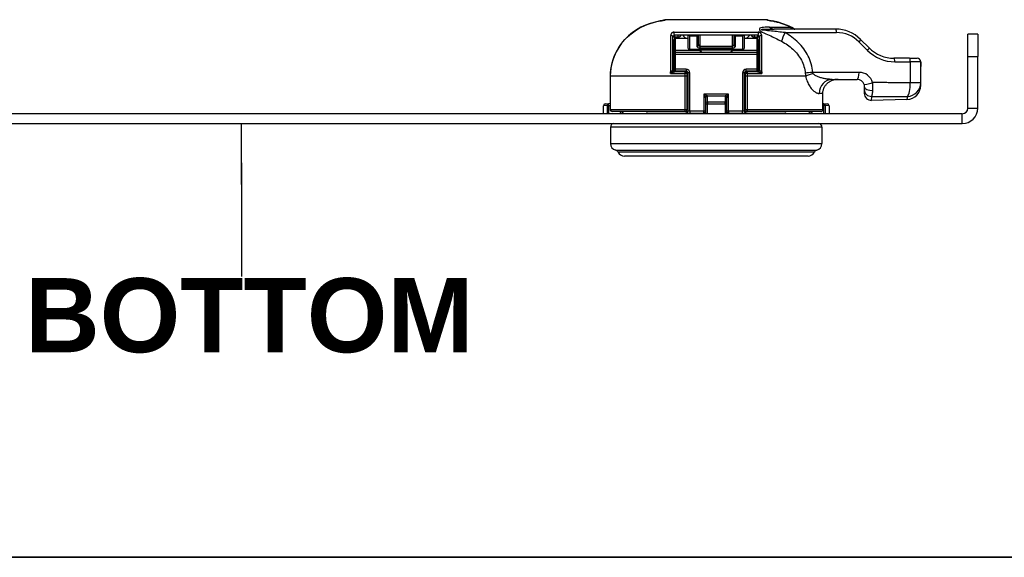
# Model space of a CAD drawing. Header units: inches. Extents: x 1.4 to 84.3, y 1.3 to 54.8.
# Tile 2 of 25: x 13.2 to 21.3, y 1.3 to 5.7. Entities that reach past the tile are written whole.
import ezdxf

# ---------------------------------------------------------------- set-up
doc = ezdxf.new("R2010")
doc.units = ezdxf.units.IN
doc.header["$LTSCALE"] = 5.063091
doc.header["$MEASUREMENT"] = 0
doc.layers.get('0').update_dxf_attribs({"lineweight": 25})
for name, color, linetype, lineweight in [('Sketch Geometry(ANSI)', 7, 'Continuous', 25), ('Symbols(ANSI)', 7, 'Continuous', 25), ('Visible Edges(ANSI)', 7, 'Continuous', 25), ('Visible Tangent Edges(ANSI)', 7, 'Continuous', 25)]:
    doc.layers.add(name, color=color, linetype=linetype, lineweight=lineweight)
doc.styles.add('Current-ANSI', font='arial.ttf')
doc.styles.add('Dimension-ANSI', font='arialbd.ttf')

# ---------------------------------------------------------------- blocks, each defined once
blk = doc.blocks.new('Datum Identifier20')
at = {"layer": 'Symbols(ANSI)', "color": 7, "linetype": 'Continuous', "lineweight": 25}
for p, q in [((2.9663, 0.8577), (2.9663, 0.9562)), ((2.9663, 0.8577), (2.9663, 0.8926)), ((2.9663, 0.8926), (2.9663, 0.7086))]:
    blk.add_line(p, q, dxfattribs=at)
at = {"layer": 'Symbols(ANSI)', "color": 7, "insert": (2.6159, 0.5845), "char_height": 0.12, "attachment_point": 7, "style": 'Dimension-ANSI'}
blk.add_mtext('BOTTOM', dxfattribs=at)
blk = doc.blocks.new('Borders 8_EXM - B (Inch)')
at = {"layer": 'Sketch Geometry(ANSI)', "linetype": 'Continuous', "lineweight": 35}
blk.add_line((0.3979, 0.2545), (16.3979, 0.2545), dxfattribs=at)
at = {"layer": 'Symbols(ANSI)', "color": 7, "style": 'Current-ANSI'}
blk.add_attdef('FILENAME_AND_PATH_001', (6.1601, 10.7181), '', height=0.09, dxfattribs=at)

msp = doc.modelspace()

# ---------------------------------------------------------------- linework, layer by layer
at = {"layer": 'Visible Edges(ANSI)'}
for p, q in [((19.3234, 5.6923), (18.4932, 5.6923)), ((19.8871, 5.6157), (19.3825, 5.6157)), ((21.052, 5.5751), (20.9712, 5.5751)), ((20.9712, 5.3916), (20.9712, 5.5751)), ((21.052, 5.5751), (21.052, 5.3916)), ((18.5548, 5.2802), (18.5548, 5.5507)), ((18.562, 5.526), (18.562, 5.4393)), ((19.2483, 5.5651), (18.5692, 5.5651)), ((18.5764, 5.5404), (18.6776, 5.5404)), ((18.6776, 5.5651), (18.6776, 5.4605)), ((18.7643, 5.487), (18.7643, 5.5651)), ((19.0532, 5.5651), (19.0532, 5.487)), ((19.1399, 5.4605), (19.1399, 5.5651)), ((19.1399, 5.5404), (19.2411, 5.5404)), ((19.2555, 5.4393), (19.2555, 5.526)), ((19.2627, 5.5507), (19.2627, 5.2802)), ((20.1612, 5.4613), (20.0915, 5.531)), ((18.562, 5.4393), (18.562, 5.4104)), ((18.562, 5.4104), (18.562, 5.2867)), ((19.2411, 5.4248), (18.5764, 5.4248)), ((18.692, 5.446), (19.1255, 5.446)), ((19.2555, 5.4104), (19.2555, 5.4393)), ((19.2555, 5.2867), (19.2555, 5.4104)), ((20.4916, 5.3767), (20.3655, 5.3767)), ((20.4916, 5.3767), (20.5556, 5.3767)), ((20.9712, 4.9674), (20.9712, 5.3916)), ((21.052, 4.9674), (21.052, 5.3916)), ((18.5764, 5.2723), (18.6631, 5.2723)), ((18.6703, 5.2509), (18.6703, 5.2616)), ((18.6703, 5.2299), (18.6703, 5.2509)), ((18.6776, 5.2578), (18.6776, 4.9423)), ((19.1399, 4.9423), (19.1399, 5.2578)), ((19.1471, 5.2616), (19.1471, 5.2509)), ((19.1471, 5.2509), (19.1471, 5.2299)), ((19.1544, 5.2723), (19.2411, 5.2723)), ((20.5848, 5.1757), (20.5848, 5.3097)), ((18.041, 5.2299), (18.041, 4.9554)), ((18.6703, 4.9554), (18.6703, 5.2299)), ((19.1471, 5.2299), (19.1471, 4.9554)), ((19.8589, 5.2033), (20.0646, 5.2033)), ((20.5848, 5.1542), (20.5848, 5.1757)), ((19.7823, 4.9554), (19.7823, 5.0877)), ((20.1224, 5.1455), (20.1224, 5.1204)), ((20.1224, 5.1204), (20.1224, 5.0892)), ((17.9977, 5.0024), (18.0276, 5.0039)), ((18.041, 5.0046), (18.0276, 5.0039)), ((18.8221, 5.0531), (18.8221, 5.0036)), ((18.8221, 5.0036), (18.8221, 4.9218)), ((18.9954, 5.0036), (18.9954, 5.0531)), ((18.9954, 4.9218), (18.9954, 5.0036)), ((19.7899, 5.0039), (19.7823, 5.0043)), ((19.7899, 5.0039), (19.8198, 5.0024)), ((20.4721, 5.0387), (20.1817, 5.0314)), ((20.9257, 4.9218), (9.1116, 4.9218)), ((17.984, 4.9218), (17.984, 4.9879)), ((18.6559, 4.9409), (18.0555, 4.9409)), ((18.3453, 4.9278), (18.8076, 4.9278)), ((18.6559, 4.9409), (18.6775, 4.9409)), ((19.0099, 4.9278), (19.4722, 4.9278)), ((19.14, 4.9409), (19.1616, 4.9409)), ((19.7669, 4.9409), (19.1616, 4.9409)), ((19.8334, 4.9879), (19.8334, 4.9218)), ((9.1116, 4.8411), (20.9257, 4.8411)), ((18.0418, 4.8122), (18.0418, 4.6793)), ((19.7757, 4.8122), (19.7757, 4.6793)), ((19.6612, 4.5753), (18.1563, 4.5753))]:
    msp.add_line(p, q, dxfattribs=at)
at = {"layer": 'Visible Edges(ANSI)', "flags": 128}
for points in [[(18.4484, 5.6819), (18.4082, 5.6734), (18.3686, 5.662), (18.3299, 5.6476), (18.2925, 5.6302), (18.2566, 5.6098), (18.2224, 5.5863), (18.1903, 5.56), (18.1608, 5.5311), (18.1339, 5.4995), (18.11, 5.4654), (18.0893, 5.4293), (18.0721, 5.3916), (18.0586, 5.3525), (18.0488, 5.3122), (18.0429, 5.2712), (18.041, 5.2299)], [(18.4484, 5.6819), (18.4553, 5.6832), (18.4622, 5.6845), (18.4686, 5.6857), (18.4745, 5.6868), (18.4796, 5.6879), (18.4838, 5.6887), (18.4868, 5.6894), (18.4881, 5.6897)], [(18.4841, 5.6888), (18.4775, 5.6874), (18.4689, 5.6858), (18.4589, 5.6839), (18.4484, 5.6819)], [(19.3287, 5.6897), (19.33, 5.6894), (19.3331, 5.6887), (19.3374, 5.6878), (19.3427, 5.6868), (19.3487, 5.6857), (19.3552, 5.6844), (19.3622, 5.6831), (19.3693, 5.6818)], [(19.5507, 5.6157), (19.5296, 5.6275), (19.5079, 5.6384), (19.4629, 5.657), (19.4165, 5.6714), (19.3693, 5.6818)], [(19.5519, 5.6157), (19.5422, 5.6167), (19.5331, 5.6198)], [(18.5548, 5.5507), (18.5548, 5.5514), (18.5548, 5.5522), (18.5549, 5.5529), (18.5551, 5.5537), (18.5553, 5.5544), (18.5555, 5.5552), (18.5558, 5.556), (18.5561, 5.5567), (18.5565, 5.5575), (18.5569, 5.5582), (18.5574, 5.559), (18.558, 5.5597), (18.5586, 5.5605), (18.5593, 5.5612), (18.5601, 5.5618), (18.5609, 5.5625), (18.5618, 5.5631), (18.5628, 5.5636), (18.5639, 5.5641), (18.5649, 5.5645), (18.566, 5.5647), (18.5671, 5.565), (18.5682, 5.5651), (18.5692, 5.5651)], [(19.2483, 5.5651), (19.2493, 5.5651), (19.2504, 5.565), (19.2515, 5.5647), (19.2526, 5.5645), (19.2536, 5.5641), (19.2547, 5.5636), (19.2557, 5.5631), (19.2566, 5.5625), (19.2574, 5.5618), (19.2582, 5.5612), (19.2589, 5.5605), (19.2595, 5.5597), (19.2601, 5.559), (19.2606, 5.5582), (19.261, 5.5575), (19.2614, 5.5567), (19.2617, 5.556), (19.262, 5.5552), (19.2622, 5.5544), (19.2624, 5.5537), (19.2626, 5.5529), (19.2627, 5.5522), (19.2627, 5.5514), (19.2627, 5.5507)], [(18.7787, 5.4393), (18.7792, 5.4388), (18.7798, 5.4382), (18.7803, 5.4377), (18.7808, 5.4371), (18.7814, 5.4366), (18.7819, 5.436), (18.7825, 5.4354), (18.783, 5.4348), (18.7836, 5.4342), (18.7841, 5.4337), (18.7846, 5.433), (18.7851, 5.4324), (18.7857, 5.4318), (18.7862, 5.4312), (18.7867, 5.4306), (18.7871, 5.43), (18.7876, 5.4293), (18.7881, 5.4287), (18.7885, 5.4281), (18.7889, 5.4274), (18.7893, 5.4268), (18.7897, 5.4261), (18.7901, 5.4255), (18.7904, 5.4248)], [(19.0271, 5.4248), (19.0274, 5.4255), (19.0278, 5.4261), (19.0282, 5.4268), (19.0286, 5.4274), (19.029, 5.4281), (19.0294, 5.4287), (19.0299, 5.4293), (19.0304, 5.43), (19.0308, 5.4306), (19.0313, 5.4312), (19.0318, 5.4318), (19.0324, 5.4324), (19.0329, 5.433), (19.0334, 5.4337), (19.0339, 5.4342), (19.0345, 5.4348), (19.035, 5.4354), (19.0356, 5.436), (19.0361, 5.4366), (19.0367, 5.4371), (19.0372, 5.4377), (19.0377, 5.4382), (19.0383, 5.4388), (19.0388, 5.4393)], [(20.5848, 5.3097), (20.5846, 5.3287), (20.5845, 5.3478)], [(19.7823, 5.0877), (19.7824, 5.0927), (19.7828, 5.0979), (19.7835, 5.1031), (19.7844, 5.1084), (19.7855, 5.1136), (19.7868, 5.1187), (19.7884, 5.1237), (19.7901, 5.1285), (19.7921, 5.1331), (19.7943, 5.1376), (19.7968, 5.1422), (19.7995, 5.1467), (19.8025, 5.1512), (19.8056, 5.1555), (19.8089, 5.1597), (19.8123, 5.1636), (19.8158, 5.1673), (19.8194, 5.1707), (19.8232, 5.1741), (19.8273, 5.1773), (19.8315, 5.1805), (19.836, 5.1835), (19.8405, 5.1863), (19.8451, 5.1889)], [(19.9081, 5.2033), (19.9051, 5.2033), (19.9021, 5.2032), (19.8991, 5.2031), (19.8962, 5.2028), (19.8933, 5.2026), (19.8904, 5.2023), (19.8876, 5.2019), (19.8848, 5.2015), (19.882, 5.2011), (19.8793, 5.2005), (19.8766, 5.2), (19.874, 5.1994), (19.8714, 5.1988), (19.8688, 5.1981), (19.8663, 5.1973), (19.8638, 5.1966), (19.8614, 5.1958), (19.859, 5.195), (19.8567, 5.1941), (19.8543, 5.1931), (19.852, 5.1922), (19.8497, 5.1911), (19.8474, 5.19), (19.8451, 5.1889)], [(20.1202, 5.1612), (20.1204, 5.1605), (20.1206, 5.1599), (20.1208, 5.1592), (20.1209, 5.1585), (20.1211, 5.1578), (20.1212, 5.1571), (20.1214, 5.1564), (20.1215, 5.1558), (20.1216, 5.1551), (20.1217, 5.1544), (20.1218, 5.1538), (20.1219, 5.1531), (20.122, 5.1524), (20.1221, 5.1518), (20.1221, 5.1511), (20.1222, 5.1505), (20.1223, 5.1498), (20.1223, 5.1492), (20.1223, 5.1486), (20.1224, 5.1479), (20.1224, 5.1473), (20.1224, 5.1467), (20.1224, 5.1461), (20.1224, 5.1455)], [(18.041, 4.9554), (18.0423, 4.9494), (18.0457, 4.9447), (18.0504, 4.9419), (18.0555, 4.9409)], [(18.1636, 4.9409), (18.1543, 4.9396), (18.1459, 4.9357), (18.1391, 4.9296), (18.1346, 4.9218)], [(19.6829, 4.9218), (19.6784, 4.9296), (19.6716, 4.9357), (19.6632, 4.9396), (19.6539, 4.9409)], [(19.7669, 4.9409), (19.7679, 4.941), (19.7689, 4.9411), (19.7698, 4.9412), (19.7708, 4.9414), (19.7718, 4.9417), (19.7727, 4.942), (19.7735, 4.9423), (19.7744, 4.9428), (19.7753, 4.9433), (19.7761, 4.9438), (19.7769, 4.9444), (19.7776, 4.945), (19.7783, 4.9457), (19.7789, 4.9464), (19.7795, 4.9472), (19.7801, 4.948), (19.7806, 4.9489), (19.781, 4.9497), (19.7814, 4.9506), (19.7817, 4.9515), (19.7819, 4.9525), (19.7821, 4.9535), (19.7822, 4.9544), (19.7823, 4.9554)]]:
    msp.add_lwpolyline(points, dxfattribs=at)
at = {"layer": 'Visible Edges(ANSI)'}
for centre, radius, start, end in [((18.4932, 5.6787), 0.0136, 90, 131.93026), ((19.3234, 5.6778), 0.0144, 49.49726, 90), ((19.8871, 5.3267), 0.289, 45, 90), ((18.5764, 5.526), 0.0144, 90, 180), ((19.2411, 5.526), 0.0144, 0, 90), ((18.5764, 5.4104), 0.0144, 90, 180), ((18.692, 5.4605), 0.0144, 180, 270), ((19.1255, 5.4605), 0.0144, 270, 0), ((19.2411, 5.4104), 0.0144, 0, 90), ((20.3655, 5.6657), 0.289, 225, 270), ((20.5556, 5.3478), 0.0289, 0, 90), ((18.5764, 5.2867), 0.0144, 180, 270), ((18.6631, 5.2578), 0.0144, 0, 90), ((19.1544, 5.2578), 0.0144, 90, 180), ((19.2411, 5.2867), 0.0144, 270, 0), ((20.0646, 5.1455), 0.0578, 15.74524, 90), ((20.1802, 5.0892), 0.0578, 180, 271.4321), ((20.4692, 5.1542), 0.1156, 271.4321, 0), ((17.9985, 4.9879), 0.0144, 93, 180), ((19.819, 4.9879), 0.0144, 0, 87), ((18.3453, 4.9134), 0.0144, 90, 143.98479), ((18.6559, 4.9554), 0.0144, 270, 0), ((18.6631, 4.9423), 0.0144, 270, 0), ((18.8076, 4.9423), 0.0144, 270, 0), ((19.0099, 4.9423), 0.0144, 180, 270), ((19.1544, 4.9423), 0.0144, 180, 270), ((19.1616, 4.9554), 0.0144, 180, 270), ((19.4722, 4.9134), 0.0144, 36.01521, 90), ((20.9257, 4.9674), 0.1262, 270, 0), ((20.9257, 4.9674), 0.0455, 270, 0), ((18.0707, 4.8122), 0.0289, 90, 180), ((19.7468, 4.8122), 0.0289, 0, 90), ((18.0996, 4.6793), 0.0578, 180, 255.70646), ((18.0782, 4.5953), 0.0289, 25.8305, 75.70646), ((18.1563, 4.6331), 0.0578, 205.8305, 270), ((19.6612, 4.6331), 0.0578, 270, 334.1695), ((19.7393, 4.5953), 0.0289, 104.29354, 154.1695), ((19.7179, 4.6793), 0.0578, 284.29354, 0)]:
    msp.add_arc(centre, radius, start, end, dxfattribs=at)
at = {"layer": 'Visible Tangent Edges(ANSI)'}
for p, q in [((18.4484, 5.6818), (18.4484, 5.6819)), ((19.3693, 5.6817), (19.3693, 5.6818)), ((18.5651, 5.5908), (19.2524, 5.5908)), ((19.3462, 5.631), (19.5145, 5.631)), ((19.4728, 5.5868), (19.8946, 5.5868)), ((18.5548, 5.5507), (18.5692, 5.5507)), ((18.5692, 5.5507), (18.5692, 5.5651)), ((18.5692, 5.5507), (18.5967, 5.5507)), ((18.5692, 5.5385), (18.5692, 5.5507)), ((18.5764, 5.4393), (18.5764, 5.5404)), ((18.5967, 5.5507), (18.5967, 5.5651)), ((18.692, 5.5651), (18.692, 5.5612)), ((18.692, 5.4473), (18.692, 5.5612)), ((18.692, 5.5612), (18.7498, 5.5612)), ((18.7498, 5.5612), (18.7498, 5.5651)), ((18.7498, 5.5612), (18.7498, 5.4738)), ((18.7787, 5.4737), (18.7787, 5.5651)), ((19.0388, 5.5651), (19.0388, 5.4737)), ((19.0677, 5.5651), (19.0677, 5.5612)), ((19.0677, 5.4738), (19.0677, 5.5612)), ((19.0677, 5.5612), (19.1255, 5.5612)), ((19.1255, 5.5612), (19.1255, 5.5651)), ((19.1255, 5.5612), (19.1255, 5.4473)), ((19.2208, 5.5651), (19.2208, 5.5507)), ((19.2208, 5.5507), (19.2483, 5.5507)), ((19.2411, 5.5404), (19.2411, 5.4393)), ((19.2483, 5.5651), (19.2483, 5.5507)), ((19.2483, 5.5507), (19.2627, 5.5507)), ((19.2483, 5.5507), (19.2483, 5.5385)), ((20.0785, 5.5106), (20.1482, 5.4409)), ((18.5764, 5.4393), (18.562, 5.4393)), ((18.5764, 5.4104), (18.562, 5.4104)), ((18.7787, 5.4393), (18.5764, 5.4393)), ((18.5764, 5.4248), (18.5764, 5.4393)), ((18.5764, 5.4104), (18.5764, 5.4248)), ((18.5764, 5.4104), (19.2411, 5.4104)), ((18.5764, 5.2867), (18.5764, 5.4104)), ((18.692, 5.4473), (18.692, 5.446)), ((19.1255, 5.4473), (18.692, 5.4473)), ((18.7787, 5.4606), (18.7787, 5.4737)), ((19.0388, 5.4737), (18.7787, 5.4737)), ((18.7787, 5.4606), (19.0388, 5.4606)), ((18.7787, 5.4393), (18.7787, 5.4248)), ((19.0388, 5.4737), (19.0388, 5.4606)), ((19.0388, 5.4248), (19.0388, 5.4393)), ((19.2411, 5.4393), (19.0388, 5.4393)), ((19.1255, 5.446), (19.1255, 5.4473)), ((19.2411, 5.4393), (19.2555, 5.4393)), ((19.2411, 5.4393), (19.2411, 5.4248)), ((19.2411, 5.4248), (19.2411, 5.4104)), ((19.2555, 5.4104), (19.2411, 5.4104)), ((19.2411, 5.4104), (19.2411, 5.2867)), ((20.373, 5.3478), (20.4991, 5.3478)), ((20.4991, 5.3478), (20.4991, 5.1757)), ((20.5844, 5.3478), (20.4991, 5.3478)), ((20.5844, 5.3478), (20.5845, 5.3478)), ((20.9712, 5.3916), (21.052, 5.3916)), ((18.5345, 5.2519), (18.5345, 5.2656)), ((18.562, 5.2905), (18.5548, 5.2905)), ((18.562, 5.2867), (18.5764, 5.2867)), ((18.5692, 5.2657), (18.5692, 5.2742)), ((18.6631, 5.2867), (18.5764, 5.2867)), ((18.5764, 5.2723), (18.5764, 5.2867)), ((18.6519, 5.2516), (18.6519, 5.2299)), ((18.6559, 5.2723), (18.6559, 5.2653)), ((18.6631, 5.2867), (18.6631, 5.2723)), ((18.6703, 5.2616), (18.6735, 5.2679)), ((18.692, 5.2578), (18.6776, 5.2578)), ((18.692, 4.9423), (18.692, 5.2578)), ((19.1255, 5.2578), (19.1255, 4.9423)), ((19.1399, 5.2578), (19.1255, 5.2578)), ((19.144, 5.2679), (19.1471, 5.2616)), ((19.2411, 5.2867), (19.1544, 5.2867)), ((19.1544, 5.2723), (19.1544, 5.2867)), ((19.1616, 5.2653), (19.1616, 5.2723)), ((19.1656, 5.2299), (19.1656, 5.2516)), ((19.2411, 5.2867), (19.2411, 5.2723)), ((19.2411, 5.2867), (19.2555, 5.2867)), ((19.2483, 5.2742), (19.2483, 5.2657)), ((19.2627, 5.2905), (19.2555, 5.2905)), ((19.283, 5.2656), (19.283, 5.2519)), ((20.0796, 5.2611), (19.6996, 5.2611)), ((18.0418, 5.2299), (18.041, 5.2299)), ((18.0418, 4.9554), (18.0418, 5.2299)), ((18.6519, 5.2299), (18.0418, 5.2299)), ((18.6519, 5.2299), (18.6519, 4.9554)), ((18.6703, 5.2299), (18.6519, 5.2299)), ((19.1656, 5.2299), (19.1471, 5.2299)), ((19.6421, 5.2299), (19.1656, 5.2299)), ((19.1656, 4.9554), (19.1656, 5.2299)), ((20.5848, 5.1757), (20.4991, 5.1757)), ((18.8354, 5.0693), (18.8076, 5.0832)), ((18.8076, 5.0832), (18.8215, 5.0554)), ((19.0099, 5.0832), (18.8076, 5.0832)), ((18.8076, 5.0832), (18.8076, 4.9423)), ((19.0099, 5.0832), (18.9821, 5.0693)), ((18.996, 5.0554), (19.0099, 5.0832)), ((19.0099, 4.9423), (19.0099, 5.0832)), ((19.7823, 5.0877), (19.7533, 5.0877)), ((18.0283, 4.9895), (18.0276, 5.0039)), ((18.8221, 5.0036), (18.8365, 5.0036)), ((18.8354, 5.0693), (18.9821, 5.0693)), ((18.8365, 5.0175), (18.8365, 5.067)), ((18.8365, 5.0175), (18.8365, 5.0036)), ((18.981, 5.0175), (18.8365, 5.0175)), ((18.8365, 4.9218), (18.8365, 5.0036)), ((18.8365, 5.0036), (18.981, 5.0036)), ((18.981, 5.067), (18.981, 5.0175)), ((18.981, 5.0036), (18.981, 5.0175)), ((18.981, 5.0036), (18.981, 4.9218)), ((18.981, 5.0036), (18.9954, 5.0036)), ((19.7899, 5.0039), (19.7892, 4.9895)), ((20.1817, 5.0314), (20.1833, 5.0641)), ((20.4752, 5.0629), (20.4721, 5.0387)), ((18.0144, 4.9895), (17.984, 4.9879)), ((18.0144, 4.9895), (18.0144, 4.9218)), ((18.0283, 4.9895), (18.0144, 4.9895)), ((18.0283, 4.9895), (18.041, 4.9902)), ((18.0283, 4.9218), (18.0283, 4.9895)), ((18.0418, 4.9554), (18.041, 4.9554)), ((18.0418, 4.9554), (18.6519, 4.9554)), ((18.6519, 4.9554), (18.6703, 4.9554)), ((18.6776, 4.9554), (18.6703, 4.9554)), ((18.6787, 4.9423), (18.6776, 4.9423)), ((18.692, 4.9423), (18.6787, 4.9423)), ((18.8076, 4.9423), (18.692, 4.9423)), ((18.692, 4.9423), (18.692, 4.9278)), ((18.8076, 4.9278), (18.8076, 4.9423)), ((18.8221, 4.9423), (18.8076, 4.9423)), ((19.0099, 4.9423), (18.9954, 4.9423)), ((19.1255, 4.9423), (19.0099, 4.9423)), ((19.0099, 4.9423), (19.0099, 4.9278)), ((19.1255, 4.9278), (19.1255, 4.9423)), ((19.1388, 4.9423), (19.1255, 4.9423)), ((19.1399, 4.9423), (19.1388, 4.9423)), ((19.1471, 4.9554), (19.1399, 4.9554)), ((19.1471, 4.9554), (19.1656, 4.9554)), ((19.1656, 4.9554), (19.7823, 4.9554)), ((19.7823, 4.9899), (19.7892, 4.9895)), ((19.7892, 4.9895), (19.7892, 4.9218)), ((19.8031, 4.9895), (19.7892, 4.9895)), ((19.8031, 4.9218), (19.8031, 4.9895)), ((19.8334, 4.9879), (19.8031, 4.9895)), ((20.9257, 4.8411), (20.9257, 4.9218)), ((20.9712, 4.9674), (21.052, 4.9674)), ((19.7757, 4.8122), (18.0418, 4.8122)), ((18.0418, 4.6793), (19.7757, 4.6793)), ((18.0854, 4.6233), (19.7321, 4.6233)), ((19.7133, 4.6079), (18.1042, 4.6079))]:
    msp.add_line(p, q, dxfattribs=at)
at = {"layer": 'Visible Tangent Edges(ANSI)', "flags": 128}
for points in [[(18.0418, 5.2299), (18.0427, 5.2574), (18.0453, 5.2848), (18.0497, 5.3119), (18.0558, 5.3388), (18.0635, 5.3652), (18.0729, 5.3912), (18.0839, 5.4165), (18.0964, 5.4412), (18.1106, 5.465), (18.1261, 5.4879), (18.143, 5.5097), (18.1612, 5.5305), (18.1806, 5.5502), (18.2011, 5.5687), (18.2227, 5.5859), (18.2452, 5.6019), (18.2686, 5.6166), (18.2927, 5.6299), (18.3174, 5.6418), (18.3428, 5.6524), (18.3686, 5.6617), (18.3949, 5.6697), (18.4216, 5.6764), (18.4484, 5.6818)], [(18.4484, 5.6818), (18.4512, 5.6824), (18.454, 5.6829), (18.4568, 5.6834), (18.4595, 5.6839), (18.4623, 5.6844), (18.4649, 5.6849), (18.4675, 5.6854), (18.47, 5.6859), (18.4724, 5.6864), (18.4748, 5.6868), (18.477, 5.6872), (18.4791, 5.6877), (18.481, 5.688), (18.4829, 5.6884), (18.4846, 5.6888), (18.4861, 5.6891), (18.4875, 5.6894), (18.4887, 5.6896), (18.4898, 5.6899), (18.4907, 5.6901), (18.4914, 5.6903), (18.4919, 5.6905), (18.4922, 5.6907), (18.4923, 5.6908)], [(18.4923, 5.6908), (18.4923, 5.6909), (18.4924, 5.691), (18.4924, 5.6912), (18.4925, 5.6913), (18.4925, 5.6914), (18.4925, 5.6915), (18.4926, 5.6916), (18.4926, 5.6916), (18.4927, 5.6917), (18.4927, 5.6918), (18.4927, 5.6919), (18.4928, 5.6919), (18.4928, 5.692), (18.4928, 5.692), (18.4929, 5.6921), (18.4929, 5.6921), (18.493, 5.6921), (18.493, 5.6922), (18.493, 5.6922), (18.4931, 5.6922), (18.4931, 5.6922), (18.4931, 5.6922), (18.4932, 5.6922), (18.4932, 5.6923)], [(19.3234, 5.6923), (19.3235, 5.6922), (19.3235, 5.6922), (19.3235, 5.6922), (19.3236, 5.6922), (19.3236, 5.6922), (19.3236, 5.6922), (19.3237, 5.6921), (19.3237, 5.6921), (19.3238, 5.6921), (19.3238, 5.692), (19.3238, 5.692), (19.3239, 5.6919), (19.3239, 5.6919), (19.324, 5.6918), (19.324, 5.6917), (19.324, 5.6917), (19.3241, 5.6916), (19.3241, 5.6915), (19.3242, 5.6914), (19.3242, 5.6913), (19.3242, 5.6912), (19.3243, 5.6911), (19.3243, 5.691), (19.3244, 5.6908)], [(19.3244, 5.6908), (19.3245, 5.6907), (19.3248, 5.6905), (19.3254, 5.6904), (19.3261, 5.6902), (19.327, 5.6899), (19.328, 5.6897), (19.3293, 5.6894), (19.3307, 5.6891), (19.3323, 5.6888), (19.334, 5.6884), (19.3359, 5.6881), (19.3379, 5.6877), (19.3401, 5.6872), (19.3423, 5.6868), (19.3447, 5.6863), (19.3472, 5.6859), (19.3497, 5.6854), (19.3524, 5.6849), (19.3551, 5.6843), (19.3578, 5.6838), (19.3607, 5.6833), (19.3635, 5.6827), (19.3664, 5.6822), (19.3693, 5.6817)], [(19.3693, 5.6817), (19.3771, 5.6802), (19.385, 5.6787), (19.3928, 5.677), (19.4006, 5.6752), (19.4084, 5.6733), (19.4162, 5.6713), (19.424, 5.6692), (19.4317, 5.6669), (19.4395, 5.6646), (19.4471, 5.6621), (19.4548, 5.6595), (19.4624, 5.6568), (19.47, 5.654), (19.4775, 5.6511), (19.485, 5.6481), (19.4924, 5.6449), (19.4998, 5.6417), (19.5071, 5.6383), (19.5144, 5.6348), (19.5216, 5.6312), (19.5288, 5.6275), (19.5358, 5.6237), (19.5429, 5.6198), (19.5498, 5.6157)], [(18.5651, 5.5908), (18.563, 5.5908), (18.5608, 5.5905), (18.5586, 5.5901), (18.5564, 5.5895), (18.5542, 5.5887), (18.5521, 5.5878), (18.5501, 5.5866), (18.5482, 5.5854), (18.5465, 5.5841), (18.5449, 5.5827), (18.5435, 5.5812), (18.5422, 5.5797), (18.541, 5.5782), (18.54, 5.5767), (18.5391, 5.5751), (18.5383, 5.5735), (18.5377, 5.5719), (18.5371, 5.5704), (18.5366, 5.5688), (18.5362, 5.5672), (18.5359, 5.5656), (18.5357, 5.5641), (18.5356, 5.5625), (18.5355, 5.561)], [(19.282, 5.561), (19.2819, 5.5625), (19.2818, 5.5641), (19.2816, 5.5656), (19.2813, 5.5672), (19.2809, 5.5688), (19.2804, 5.5704), (19.2798, 5.5719), (19.2792, 5.5735), (19.2784, 5.5751), (19.2775, 5.5767), (19.2765, 5.5782), (19.2753, 5.5797), (19.274, 5.5812), (19.2726, 5.5827), (19.271, 5.5841), (19.2693, 5.5854), (19.2674, 5.5866), (19.2654, 5.5878), (19.2633, 5.5887), (19.2611, 5.5895), (19.2589, 5.5901), (19.2567, 5.5905), (19.2545, 5.5908), (19.2524, 5.5908)], [(19.3462, 5.631), (19.3345, 5.6309), (19.3227, 5.6305), (19.3102, 5.63), (19.2976, 5.6293), (19.2857, 5.6279), (19.2754, 5.6257), (19.2675, 5.6223), (19.2629, 5.6174), (19.2625, 5.6109), (19.2669, 5.6042), (19.2753, 5.5975), (19.2867, 5.5908), (19.3002, 5.5841), (19.3147, 5.5776), (19.3294, 5.5712), (19.3433, 5.565), (19.3561, 5.5589), (19.3689, 5.5528), (19.3816, 5.5467), (19.3942, 5.5405), (19.4068, 5.5343), (19.4192, 5.528), (19.4316, 5.5217), (19.4438, 5.5154)], [(19.4728, 5.5868), (19.4588, 5.5884), (19.4448, 5.5899), (19.4307, 5.5915), (19.4167, 5.593), (19.4026, 5.5946), (19.3886, 5.5961), (19.3746, 5.5977), (19.3606, 5.5992), (19.3456, 5.6007), (19.3298, 5.6023), (19.3143, 5.604), (19.3002, 5.6056), (19.2887, 5.6073), (19.2808, 5.609), (19.2776, 5.6107), (19.28, 5.6123), (19.2869, 5.6135), (19.2972, 5.6144), (19.3099, 5.6149), (19.3243, 5.6152), (19.3394, 5.6154), (19.3543, 5.6155), (19.3684, 5.6156), (19.3825, 5.6157)], [(19.6996, 5.2611), (19.6977, 5.2784), (19.6949, 5.2956), (19.6914, 5.3127), (19.687, 5.3296), (19.6818, 5.3463), (19.6759, 5.3626), (19.6693, 5.3787), (19.662, 5.3943), (19.654, 5.4096), (19.6453, 5.4246), (19.636, 5.4391), (19.6261, 5.4533), (19.6157, 5.467), (19.6047, 5.4803), (19.5932, 5.4931), (19.5813, 5.5054), (19.569, 5.5172), (19.5562, 5.5285), (19.5431, 5.5394), (19.5296, 5.5498), (19.5158, 5.5598), (19.5017, 5.5692), (19.4874, 5.5782), (19.4728, 5.5868)], [(19.5145, 5.631), (19.5159, 5.6304), (19.5173, 5.6298), (19.5187, 5.6292), (19.5201, 5.6286), (19.5216, 5.628), (19.523, 5.6274), (19.5244, 5.6268), (19.5258, 5.6262), (19.5272, 5.6256), (19.5286, 5.6249), (19.53, 5.6243), (19.5314, 5.6237), (19.5329, 5.6231), (19.5343, 5.6224), (19.5357, 5.6218), (19.5371, 5.6211), (19.5385, 5.6205), (19.5398, 5.6198), (19.5412, 5.6192), (19.5426, 5.6185), (19.544, 5.6178), (19.5454, 5.6172), (19.5468, 5.6165), (19.5482, 5.6158)], [(19.5331, 5.6198), (19.5323, 5.6202), (19.5315, 5.6206), (19.5307, 5.621), (19.5299, 5.6214), (19.5291, 5.6218), (19.5283, 5.6222), (19.5275, 5.6226), (19.5267, 5.6231), (19.5259, 5.6235), (19.5251, 5.624), (19.5243, 5.6244), (19.5236, 5.6249), (19.5228, 5.6253), (19.522, 5.6258), (19.5212, 5.6263), (19.5205, 5.6268), (19.5197, 5.6273), (19.5189, 5.6278), (19.5182, 5.6283), (19.5174, 5.6288), (19.5167, 5.6294), (19.5159, 5.6299), (19.5152, 5.6304), (19.5145, 5.631)], [(19.5145, 5.631), (19.5158, 5.6298), (19.5172, 5.6286), (19.5185, 5.6275), (19.5199, 5.6264), (19.5214, 5.6254), (19.5228, 5.6244), (19.5243, 5.6235), (19.5257, 5.6226), (19.5273, 5.6218), (19.5288, 5.621), (19.5303, 5.6203), (19.5319, 5.6196), (19.5334, 5.619), (19.535, 5.6184), (19.5366, 5.6179), (19.5383, 5.6174), (19.5399, 5.617), (19.5416, 5.6167), (19.5433, 5.6164), (19.545, 5.6161), (19.5467, 5.6159), (19.5484, 5.6158), (19.5501, 5.6157), (19.5519, 5.6157)], [(18.5355, 5.561), (18.5354, 5.5516), (18.5354, 5.5419), (18.5353, 5.5318), (18.5352, 5.5215), (18.5351, 5.5108), (18.5351, 5.4998), (18.535, 5.4885), (18.535, 5.477), (18.5349, 5.4652), (18.5349, 5.4532), (18.5348, 5.4409), (18.5348, 5.4284), (18.5347, 5.4157), (18.5347, 5.4028), (18.5347, 5.3897), (18.5346, 5.3764), (18.5346, 5.363), (18.5346, 5.3494), (18.5345, 5.3357), (18.5345, 5.3218), (18.5345, 5.3078), (18.5345, 5.2938), (18.5345, 5.2797), (18.5345, 5.2656)], [(18.5967, 5.5507), (18.5979, 5.5507), (18.5992, 5.5508), (18.6004, 5.5509), (18.6017, 5.5511), (18.6029, 5.5513), (18.6041, 5.5516), (18.6054, 5.552), (18.6065, 5.5524), (18.6077, 5.5529), (18.6089, 5.5534), (18.61, 5.5539), (18.6111, 5.5545), (18.6122, 5.5552), (18.6132, 5.5559), (18.6143, 5.5566), (18.6152, 5.5574), (18.6162, 5.5582), (18.6171, 5.5591), (18.618, 5.56), (18.6188, 5.561), (18.6196, 5.562), (18.6203, 5.563), (18.621, 5.564), (18.6217, 5.5651)], [(19.1958, 5.5651), (19.1965, 5.564), (19.1972, 5.563), (19.1979, 5.562), (19.1987, 5.561), (19.1995, 5.56), (19.2004, 5.5591), (19.2013, 5.5582), (19.2023, 5.5574), (19.2032, 5.5566), (19.2043, 5.5559), (19.2053, 5.5552), (19.2064, 5.5545), (19.2075, 5.5539), (19.2086, 5.5534), (19.2098, 5.5529), (19.2109, 5.5524), (19.2121, 5.552), (19.2134, 5.5516), (19.2146, 5.5513), (19.2158, 5.5511), (19.2171, 5.5509), (19.2183, 5.5508), (19.2196, 5.5507), (19.2208, 5.5507)], [(19.283, 5.2656), (19.283, 5.2797), (19.283, 5.2937), (19.283, 5.3077), (19.283, 5.3216), (19.283, 5.3354), (19.2829, 5.3491), (19.2829, 5.3626), (19.2829, 5.376), (19.2828, 5.3893), (19.2828, 5.4024), (19.2828, 5.4154), (19.2827, 5.4281), (19.2827, 5.4406), (19.2826, 5.453), (19.2826, 5.465), (19.2825, 5.4769), (19.2825, 5.4885), (19.2824, 5.4997), (19.2824, 5.5108), (19.2823, 5.5215), (19.2822, 5.5318), (19.2821, 5.5419), (19.2821, 5.5516), (19.282, 5.561)], [(19.4438, 5.5154), (19.4565, 5.5086), (19.469, 5.5014), (19.4812, 5.4938), (19.4932, 5.4858), (19.5048, 5.4775), (19.5161, 5.4688), (19.5271, 5.4597), (19.5377, 5.4503), (19.5479, 5.4404), (19.5577, 5.4302), (19.5671, 5.4196), (19.576, 5.4086), (19.5844, 5.3973), (19.5923, 5.3856), (19.5997, 5.3737), (19.6065, 5.3615), (19.6127, 5.3489), (19.6183, 5.3361), (19.6234, 5.323), (19.6277, 5.3097), (19.6314, 5.2961), (19.6344, 5.2825), (19.6368, 5.2687), (19.6384, 5.2549)], [(20.5844, 5.3478), (20.5844, 5.3462), (20.5844, 5.3446), (20.5844, 5.3429), (20.5844, 5.3413), (20.5844, 5.3397), (20.5845, 5.3381), (20.5845, 5.3365), (20.5845, 5.3349), (20.5845, 5.3333), (20.5845, 5.3316), (20.5846, 5.33), (20.5846, 5.3284), (20.5846, 5.3268), (20.5846, 5.3253), (20.5846, 5.3237), (20.5847, 5.3221), (20.5847, 5.3205), (20.5847, 5.3189), (20.5847, 5.3174), (20.5847, 5.3158), (20.5847, 5.3143), (20.5848, 5.3127), (20.5848, 5.3112), (20.5848, 5.3097)], [(18.5531, 5.2793), (18.5525, 5.279), (18.5519, 5.2787), (18.5513, 5.2782), (18.5505, 5.2776), (18.5498, 5.2768), (18.549, 5.276), (18.5482, 5.275), (18.5474, 5.274), (18.5466, 5.2729), (18.5457, 5.2717), (18.5449, 5.2705), (18.544, 5.2693), (18.5432, 5.2679), (18.5424, 5.2666), (18.5415, 5.2652), (18.5407, 5.2638), (18.5399, 5.2624), (18.5391, 5.2609), (18.5383, 5.2595), (18.5375, 5.258), (18.5367, 5.2565), (18.5359, 5.255), (18.5352, 5.2535), (18.5345, 5.2519)], [(18.5345, 5.2519), (18.5359, 5.2527), (18.5373, 5.2535), (18.5387, 5.2543), (18.5402, 5.2551), (18.5416, 5.2558), (18.5431, 5.2566), (18.5446, 5.2574), (18.546, 5.2581), (18.5475, 5.2588), (18.549, 5.2595), (18.5504, 5.2602), (18.5519, 5.2609), (18.5533, 5.2615), (18.5547, 5.2621), (18.5561, 5.2627), (18.5575, 5.2632), (18.5588, 5.2637), (18.5601, 5.2642), (18.5613, 5.2646), (18.5624, 5.2649), (18.5634, 5.2652), (18.5643, 5.2654), (18.5652, 5.2656), (18.5658, 5.2656)], [(18.5345, 5.2519), (18.5393, 5.2519), (18.5441, 5.2519), (18.5489, 5.2519), (18.5537, 5.2519), (18.5585, 5.2518), (18.5634, 5.2518), (18.5682, 5.2518), (18.5731, 5.2518), (18.5779, 5.2518), (18.5828, 5.2518), (18.5877, 5.2517), (18.5926, 5.2517), (18.5975, 5.2517), (18.6024, 5.2517), (18.6073, 5.2517), (18.6122, 5.2517), (18.6172, 5.2517), (18.6221, 5.2516), (18.6271, 5.2516), (18.632, 5.2516), (18.637, 5.2516), (18.6419, 5.2516), (18.6469, 5.2516), (18.6519, 5.2516)], [(18.5548, 5.2802), (18.5548, 5.2801), (18.5547, 5.2801), (18.5547, 5.28), (18.5547, 5.28), (18.5547, 5.28), (18.5547, 5.2799), (18.5546, 5.2799), (18.5546, 5.2798), (18.5545, 5.2798), (18.5545, 5.2798), (18.5544, 5.2797), (18.5543, 5.2797), (18.5543, 5.2797), (18.5542, 5.2796), (18.5541, 5.2796), (18.554, 5.2795), (18.5539, 5.2795), (18.5538, 5.2795), (18.5537, 5.2794), (18.5536, 5.2794), (18.5535, 5.2794), (18.5533, 5.2793), (18.5532, 5.2793), (18.5531, 5.2793)], [(18.5658, 5.2656), (18.5661, 5.2656), (18.5664, 5.2656), (18.5666, 5.2656), (18.5669, 5.2656), (18.5671, 5.2656), (18.5673, 5.2656), (18.5675, 5.2656), (18.5677, 5.2656), (18.5679, 5.2656), (18.5681, 5.2657), (18.5682, 5.2657), (18.5684, 5.2657), (18.5685, 5.2657), (18.5686, 5.2657), (18.5687, 5.2657), (18.5688, 5.2657), (18.5689, 5.2657), (18.569, 5.2657), (18.5691, 5.2657), (18.5691, 5.2657), (18.5692, 5.2657), (18.5692, 5.2657), (18.5692, 5.2657), (18.5692, 5.2657)], [(18.6559, 5.2653), (18.6521, 5.2653), (18.6483, 5.2654), (18.6445, 5.2654), (18.6407, 5.2654), (18.6369, 5.2654), (18.6332, 5.2654), (18.6294, 5.2654), (18.6256, 5.2654), (18.6218, 5.2654), (18.6181, 5.2654), (18.6143, 5.2654), (18.6105, 5.2655), (18.6068, 5.2655), (18.603, 5.2655), (18.5993, 5.2655), (18.5956, 5.2655), (18.5918, 5.2655), (18.5881, 5.2655), (18.5844, 5.2655), (18.5807, 5.2656), (18.577, 5.2656), (18.5732, 5.2656), (18.5695, 5.2656), (18.5658, 5.2656)], [(19.2516, 5.2656), (19.248, 5.2656), (19.2443, 5.2656), (19.2405, 5.2656), (19.2368, 5.2656), (19.2331, 5.2655), (19.2294, 5.2655), (19.2257, 5.2655), (19.2219, 5.2655), (19.2182, 5.2655), (19.2144, 5.2655), (19.2107, 5.2655), (19.2069, 5.2655), (19.2032, 5.2654), (19.1994, 5.2654), (19.1957, 5.2654), (19.1919, 5.2654), (19.1881, 5.2654), (19.1843, 5.2654), (19.1806, 5.2654), (19.1768, 5.2654), (19.173, 5.2654), (19.1692, 5.2654), (19.1654, 5.2653), (19.1616, 5.2653)], [(19.1656, 5.2516), (19.1706, 5.2516), (19.1756, 5.2516), (19.1805, 5.2516), (19.1855, 5.2516), (19.1904, 5.2516), (19.1954, 5.2516), (19.2003, 5.2517), (19.2053, 5.2517), (19.2102, 5.2517), (19.2151, 5.2517), (19.22, 5.2517), (19.2249, 5.2517), (19.2298, 5.2517), (19.2347, 5.2518), (19.2396, 5.2518), (19.2444, 5.2518), (19.2493, 5.2518), (19.2541, 5.2518), (19.259, 5.2518), (19.2638, 5.2519), (19.2686, 5.2519), (19.2734, 5.2519), (19.2782, 5.2519), (19.283, 5.2519)], [(19.2483, 5.2657), (19.2483, 5.2657), (19.2483, 5.2657), (19.2483, 5.2657), (19.2484, 5.2657), (19.2484, 5.2657), (19.2485, 5.2657), (19.2486, 5.2657), (19.2487, 5.2657), (19.2488, 5.2657), (19.2489, 5.2657), (19.249, 5.2657), (19.2491, 5.2657), (19.2493, 5.2657), (19.2494, 5.2657), (19.2496, 5.2656), (19.2498, 5.2656), (19.25, 5.2656), (19.2502, 5.2656), (19.2504, 5.2656), (19.2506, 5.2656), (19.2509, 5.2656), (19.2511, 5.2656), (19.2514, 5.2656), (19.2516, 5.2656)], [(19.2516, 5.2656), (19.2523, 5.2656), (19.2531, 5.2654), (19.2541, 5.2652), (19.2551, 5.2649), (19.2562, 5.2646), (19.2574, 5.2642), (19.2587, 5.2637), (19.26, 5.2632), (19.2614, 5.2627), (19.2628, 5.2621), (19.2642, 5.2615), (19.2656, 5.2609), (19.2671, 5.2602), (19.2685, 5.2595), (19.27, 5.2588), (19.2715, 5.2581), (19.2729, 5.2574), (19.2744, 5.2566), (19.2759, 5.2558), (19.2773, 5.2551), (19.2788, 5.2543), (19.2802, 5.2535), (19.2816, 5.2527), (19.283, 5.2519)], [(19.2644, 5.2793), (19.2643, 5.2793), (19.2642, 5.2793), (19.264, 5.2794), (19.2639, 5.2794), (19.2638, 5.2794), (19.2637, 5.2795), (19.2636, 5.2795), (19.2635, 5.2795), (19.2634, 5.2796), (19.2633, 5.2796), (19.2632, 5.2797), (19.2632, 5.2797), (19.2631, 5.2797), (19.263, 5.2798), (19.263, 5.2798), (19.2629, 5.2798), (19.2629, 5.2799), (19.2628, 5.2799), (19.2628, 5.28), (19.2628, 5.28), (19.2628, 5.28), (19.2627, 5.2801), (19.2627, 5.2801), (19.2627, 5.2802)], [(19.283, 5.2519), (19.2823, 5.2535), (19.2816, 5.255), (19.2808, 5.2565), (19.28, 5.258), (19.2792, 5.2595), (19.2784, 5.2609), (19.2776, 5.2624), (19.2768, 5.2638), (19.276, 5.2652), (19.2751, 5.2666), (19.2743, 5.2679), (19.2735, 5.2693), (19.2726, 5.2705), (19.2718, 5.2717), (19.2709, 5.2729), (19.2701, 5.274), (19.2693, 5.275), (19.2685, 5.276), (19.2677, 5.2768), (19.267, 5.2776), (19.2662, 5.2782), (19.2656, 5.2787), (19.265, 5.279), (19.2644, 5.2793)], [(19.6384, 5.2549), (19.6385, 5.2538), (19.6386, 5.2528), (19.6387, 5.2517), (19.6388, 5.2507), (19.6389, 5.2496), (19.639, 5.2485), (19.6392, 5.2475), (19.6393, 5.2464), (19.6394, 5.2454), (19.6396, 5.2444), (19.6397, 5.2433), (19.6399, 5.2423), (19.64, 5.2412), (19.6402, 5.2402), (19.6404, 5.2391), (19.6405, 5.2381), (19.6407, 5.2371), (19.6409, 5.236), (19.6411, 5.235), (19.6413, 5.234), (19.6415, 5.233), (19.6416, 5.2319), (19.6418, 5.2309), (19.6421, 5.2299)], [(19.7043, 5.2507), (19.704, 5.2511), (19.7038, 5.2516), (19.7035, 5.252), (19.7032, 5.2524), (19.703, 5.2528), (19.7028, 5.2533), (19.7025, 5.2537), (19.7023, 5.2541), (19.7021, 5.2546), (19.7019, 5.255), (19.7017, 5.2554), (19.7015, 5.2559), (19.7013, 5.2563), (19.7011, 5.2567), (19.7009, 5.2572), (19.7007, 5.2576), (19.7006, 5.258), (19.7004, 5.2585), (19.7003, 5.2589), (19.7001, 5.2594), (19.7, 5.2598), (19.6998, 5.2602), (19.6997, 5.2607), (19.6996, 5.2611)], [(19.8589, 5.2033), (19.8521, 5.2034), (19.8451, 5.2037), (19.8381, 5.2041), (19.831, 5.2047), (19.8238, 5.2055), (19.8166, 5.2064), (19.8093, 5.2075), (19.802, 5.2087), (19.7947, 5.2101), (19.7874, 5.2117), (19.7801, 5.2134), (19.7729, 5.2152), (19.7658, 5.2172), (19.7587, 5.2194), (19.7518, 5.2218), (19.745, 5.2243), (19.7384, 5.227), (19.7321, 5.2299), (19.7261, 5.2329), (19.7205, 5.2361), (19.7155, 5.2395), (19.711, 5.2431), (19.7073, 5.2468), (19.7043, 5.2507)], [(19.6421, 5.2299), (19.6443, 5.2182), (19.6471, 5.207), (19.6505, 5.1963), (19.6543, 5.1861), (19.6585, 5.1765), (19.6629, 5.1673), (19.6677, 5.1587), (19.6726, 5.1506), (19.6776, 5.1431), (19.6827, 5.1361), (19.6879, 5.1295), (19.6931, 5.1235), (19.6983, 5.1179), (19.7036, 5.1128), (19.7088, 5.1082), (19.714, 5.104), (19.7192, 5.1003), (19.7243, 5.097), (19.7293, 5.0942), (19.7343, 5.0919), (19.7392, 5.0901), (19.744, 5.0888), (19.7487, 5.088), (19.7533, 5.0877)], [(20.1927, 5.1142), (20.1929, 5.1165), (20.193, 5.1189), (20.1932, 5.1214), (20.1933, 5.1238), (20.1934, 5.1263), (20.1935, 5.1289), (20.1936, 5.1314), (20.1936, 5.134), (20.1936, 5.1366), (20.1936, 5.1392), (20.1936, 5.1418), (20.1935, 5.1444), (20.1934, 5.1471), (20.1933, 5.1498), (20.1932, 5.1525), (20.193, 5.1552), (20.1928, 5.1579), (20.1926, 5.1606), (20.1924, 5.1633), (20.1921, 5.166), (20.1918, 5.1687), (20.1915, 5.1715), (20.1912, 5.1742), (20.1908, 5.1769)], [(20.4991, 5.1757), (20.4862, 5.1757), (20.4734, 5.1758), (20.4606, 5.1759), (20.4477, 5.1759), (20.4349, 5.176), (20.422, 5.176), (20.4092, 5.1761), (20.3963, 5.1761), (20.3835, 5.1762), (20.3707, 5.1762), (20.3578, 5.1763), (20.345, 5.1763), (20.3321, 5.1764), (20.3193, 5.1764), (20.3064, 5.1765), (20.2936, 5.1765), (20.2807, 5.1766), (20.2679, 5.1766), (20.2551, 5.1767), (20.2422, 5.1767), (20.2294, 5.1768), (20.2165, 5.1768), (20.2037, 5.1768), (20.1908, 5.1769)], [(20.1833, 5.0641), (20.1838, 5.0649), (20.1842, 5.0659), (20.1847, 5.067), (20.1852, 5.0682), (20.1856, 5.0696), (20.1861, 5.071), (20.1865, 5.0726), (20.1869, 5.0742), (20.1874, 5.076), (20.1878, 5.0779), (20.1882, 5.0798), (20.1886, 5.0819), (20.189, 5.0841), (20.1894, 5.0864), (20.1898, 5.0887), (20.1901, 5.0912), (20.1905, 5.0938), (20.1908, 5.0965), (20.1912, 5.0992), (20.1915, 5.1021), (20.1918, 5.105), (20.1921, 5.108), (20.1924, 5.111), (20.1927, 5.1142)], [(20.1833, 5.0641), (20.1955, 5.064), (20.2076, 5.064), (20.2198, 5.0639), (20.232, 5.0639), (20.2441, 5.0638), (20.2563, 5.0638), (20.2685, 5.0638), (20.2806, 5.0637), (20.2928, 5.0637), (20.305, 5.0636), (20.3171, 5.0636), (20.3293, 5.0635), (20.3414, 5.0635), (20.3536, 5.0634), (20.3658, 5.0634), (20.3779, 5.0633), (20.3901, 5.0633), (20.4023, 5.0632), (20.4144, 5.0632), (20.4266, 5.0631), (20.4387, 5.0631), (20.4509, 5.063), (20.4631, 5.0629), (20.4752, 5.0629)], [(18.0555, 4.9409), (18.0546, 4.941), (18.0538, 4.941), (18.0529, 4.9412), (18.0521, 4.9414), (18.0512, 4.9417), (18.0504, 4.942), (18.0496, 4.9423), (18.0488, 4.9428), (18.0481, 4.9432), (18.0473, 4.9438), (18.0467, 4.9444), (18.046, 4.945), (18.0454, 4.9457), (18.0448, 4.9464), (18.0442, 4.9472), (18.0438, 4.948), (18.0433, 4.9488), (18.0429, 4.9497), (18.0426, 4.9506), (18.0423, 4.9515), (18.0421, 4.9525), (18.0419, 4.9534), (18.0419, 4.9544), (18.0418, 4.9554)], [(18.1298, 4.9409), (18.1292, 4.9403), (18.1286, 4.9396), (18.128, 4.9389), (18.1274, 4.9382), (18.1269, 4.9374), (18.1263, 4.9367), (18.1258, 4.9359), (18.1253, 4.9352), (18.1248, 4.9344), (18.1243, 4.9336), (18.1238, 4.9328), (18.1234, 4.932), (18.123, 4.9312), (18.1226, 4.9304), (18.1222, 4.9296), (18.1218, 4.9288), (18.1214, 4.9279), (18.1211, 4.9271), (18.1208, 4.9262), (18.1205, 4.9254), (18.1202, 4.9245), (18.1199, 4.9236), (18.1197, 4.9227), (18.1195, 4.9218)], [(18.8076, 4.9278), (18.8077, 4.9278), (18.8078, 4.9278), (18.8079, 4.9277), (18.808, 4.9276), (18.8081, 4.9275), (18.8082, 4.9274), (18.8083, 4.9273), (18.8084, 4.9271), (18.8085, 4.9269), (18.8086, 4.9267), (18.8087, 4.9265), (18.8088, 4.9262), (18.8088, 4.926), (18.8089, 4.9257), (18.809, 4.9254), (18.8091, 4.9251), (18.8092, 4.9247), (18.8092, 4.9244), (18.8093, 4.924), (18.8094, 4.9236), (18.8094, 4.9232), (18.8095, 4.9227), (18.8096, 4.9223), (18.8096, 4.9218)], [(19.0079, 4.9218), (19.0079, 4.9223), (19.008, 4.9227), (19.0081, 4.9232), (19.0081, 4.9236), (19.0082, 4.924), (19.0083, 4.9244), (19.0083, 4.9247), (19.0084, 4.9251), (19.0085, 4.9254), (19.0086, 4.9257), (19.0087, 4.926), (19.0087, 4.9262), (19.0088, 4.9265), (19.0089, 4.9267), (19.009, 4.9269), (19.0091, 4.9271), (19.0092, 4.9273), (19.0093, 4.9274), (19.0094, 4.9275), (19.0095, 4.9276), (19.0096, 4.9277), (19.0097, 4.9278), (19.0098, 4.9278), (19.0099, 4.9278)], [(19.698, 4.9218), (19.6978, 4.9227), (19.6976, 4.9236), (19.6973, 4.9245), (19.697, 4.9254), (19.6967, 4.9262), (19.6964, 4.9271), (19.6961, 4.9279), (19.6957, 4.9288), (19.6953, 4.9296), (19.6949, 4.9304), (19.6945, 4.9312), (19.6941, 4.932), (19.6937, 4.9328), (19.6932, 4.9336), (19.6927, 4.9344), (19.6922, 4.9352), (19.6917, 4.9359), (19.6912, 4.9367), (19.6906, 4.9374), (19.6901, 4.9382), (19.6895, 4.9389), (19.6889, 4.9396), (19.6883, 4.9403), (19.6877, 4.9409)]]:
    msp.add_lwpolyline(points, dxfattribs=at)
at = {"layer": 'Visible Tangent Edges(ANSI)'}
for centre, radius, start, end in [((19.8946, 5.3267), 0.2601, 45, 90), ((18.692, 5.6085), 0.0722, 216.8699, 250.34926), ((19.1255, 5.6085), 0.0722, 289.65074, 323.1301), ((20.373, 5.6657), 0.3179, 225, 270), ((18.6631, 5.2578), 0.0289, 0, 90), ((18.6559, 5.2616), 0.0144, 0, 46.14258), ((19.1544, 5.2578), 0.0289, 90, 180), ((20.0796, 5.1455), 0.1156, 15.74524, 90)]:
    msp.add_arc(centre, radius, start, end, dxfattribs=at)
for centre, major_axis, ratio, start_param, end_param in [((18.4932, 5.6772), (0.0136, 0), 0.999035, 1.63718, 2.017609), ((19.3234, 5.6764), (-0.0144, 0), 0.999068, 4.273926, 4.647268), ((18.5692, 5.5796), (0, -0.0144), 0.457428, 3.816692, 6.283185), ((19.2483, 5.5796), (0, -0.0144), 0.457428, 0, 2.466494), ((19.3825, 5.7313), (0, -0.1156), 0.631855, 5.762543, 6.283185), ((19.5027, 5.5868), (-0.0569, -0.1006), 0.227182, 4.840064, 5.620364), ((19.8871, 5.5868), (0, 0.0289), 0.258819, 4.712389, 6.283185), ((18.5403, 5.5507), (0.0144, 0), 0.759142, 0, 1.909035), ((18.692, 5.5744), (-0.0144, 0), 0.909065, 0.783676, 1.570796), ((18.7498, 5.5744), (-0.0144, 0), 0.909065, 1.570796, 2.357916), ((18.7498, 5.487), (0.0144, 0), 0.909065, 4.712389, 6.283185), ((18.7787, 5.487), (-0.0144, 0), 0.916667, 0, 1.570796), ((19.0388, 5.487), (-0.0144, 0), 0.916667, 1.570796, 3.141593), ((19.0677, 5.487), (-0.0144, 0), 0.909065, 0, 1.570796), ((19.0677, 5.5744), (-0.0144, 0), 0.909065, 0.783676, 1.570796), ((19.1255, 5.5744), (-0.0144, 0), 0.909065, 1.570796, 2.357916), ((19.2772, 5.5507), (-0.0144, 0), 0.759142, 4.37415, 6.283185), ((20.071, 5.5106), (0.0204, 0.0204), 0.186157, 4.896439, 6.283185), ((18.692, 5.4605), (-0.0144, 0), 0.909065, 0, 1.570796), ((18.7787, 5.4738), (0.0289, 0), 0.458333, 3.141593, 4.712389), ((19.0388, 5.4738), (0.0289, 0), 0.458333, 4.712389, 6.283185), ((19.1255, 5.4605), (0.0144, 0), 0.909065, 4.712389, 6.283185), ((20.1407, 5.4409), (0.0204, 0.0204), 0.186157, 4.896439, 6.283185), ((20.3655, 5.3478), (0, 0.0289), 0.258819, 4.712389, 6.283185), ((20.4916, 5.3478), (0, 0.0289), 0.258819, 4.712389, 6.283185), ((20.5556, 5.3478), (0, 0.0289), 0.996957, 4.712389, 6.283185), ((18.5658, 5.2801), (0.0002, -0.0144), 0.885159, 4.753187, 6.264429), ((18.5692, 5.2905), (-0.0142, 0.0028), 0.999965, 0.194069, 1.570796), ((18.5692, 5.2802), (-0.0144, 0), 0.999962, 0, 1.570796), ((18.6559, 5.2509), (0, 0.0144), 0.278036, 0.009085, 1.524636), ((18.6559, 5.2509), (0.0144, 0), 0.048762, 0, 1.852115), ((18.6559, 5.2509), (0.0144, 0), 0.999962, 0, 1.570796), ((18.6559, 5.2616), (0.0144, 0), 0.999962, 0, 0.805614), ((19.1616, 5.2616), (-0.0104, -0.01), 0.999998, 4.712389, 5.518003), ((19.1616, 5.2616), (-0.0104, -0.01), 0.999924, 4.712389, 5.517729), ((19.1616, 5.2509), (-0.0144, 0), 0.999962, 4.712389, 6.283185), ((19.1616, 5.2509), (-0.0144, 0), 0.048762, 4.43107, 6.283185), ((19.1616, 5.2509), (0, 0.0144), 0.278036, 4.758549, 6.2741), ((19.2483, 5.2802), (0.0144, 0), 0.999962, 4.712389, 6.283185), ((19.2483, 5.2905), (0.0142, 0.0028), 0.999965, 4.712389, 6.089117), ((19.2516, 5.2801), (-0.0002, -0.0144), 0.885159, 0.018756, 1.529998), ((19.7295, 5.2611), (-0.1152, -0.01), 0.023085, 4.973192, 5.623507), ((19.7337, 5.2299), (-0.1137, -0.0208), 0.228435, 4.93213, 5.607102), ((20.0646, 5.2611), (0, -0.0578), 0.258819, 0, 1.570796), ((19.8589, 5.0877), (0, 0.1156), 0.913324, 0, 1.570796), ((20.1759, 5.1769), (-0.0556, -0.0157), 0.072519, 0, 1.822555), ((20.4692, 5.1757), (0.1156, 0), 0.977215, 4.764708, 6.283185), ((20.4692, 5.1757), (-0.0005, -0.1156), 0.258816, 0.221238, 1.57199), ((20.1802, 5.1455), (-0.0578, 0), 0.555413, 0, 1.788276), ((20.1802, 5.1204), (-0.0578, 0), 0.977131, 0, 1.624443), ((18.0283, 4.9895), (-0.0008, 0.0144), 0.967127, 0, 1.520155), ((18.8354, 5.0554), (-0.0102, -0.0102), 0.927173, 3.964763, 5.460015), ((18.8076, 5.0531), (0.0144, 0), 0.571429, 0, 0.2783), ((18.8365, 5.0531), (-0.0144, 0), 0.961524, 4.712389, 6.283185), ((18.8365, 5.0036), (-0.0144, 0), 0.961524, 4.712389, 6.283185), ((18.8076, 5.067), (-0.0289, 0), 0.285714, 3.141593, 3.419892), ((19.0099, 5.067), (-0.0289, 0), 0.285714, 6.004886, 6.283185), ((18.981, 5.0531), (0.0144, 0), 0.961524, 0, 1.570796), ((18.981, 5.0036), (0.0144, 0), 0.961524, 0, 1.570796), ((18.9821, 5.0554), (-0.0102, 0.0102), 0.927173, 3.964763, 5.460015), ((19.0099, 5.0531), (0.0144, 0), 0.571429, 2.863293, 3.141593), ((19.7892, 4.9895), (0.0008, 0.0144), 0.967127, 4.763031, 6.283185), ((18.6559, 4.9554), (0, -0.0144), 0.277778, 4.712389, 6.283185), ((18.6654, 4.9423), (0, -0.0144), 0.920068, 0, 1.570796), ((19.1521, 4.9423), (0, -0.0144), 0.920068, 4.712389, 6.283185), ((19.1616, 4.9554), (0, -0.0144), 0.277778, 0, 1.570796)]:
    msp.add_ellipse(centre, major_axis=major_axis, ratio=ratio, start_param=start_param, end_param=end_param, dxfattribs=at)

# ---------------------------------------------------------------- block references
at = {"xscale": 5.063091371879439, "yscale": 5.063091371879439, "zscale": 5.063091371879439}
msp.add_blockref('Borders 8_EXM - B (Inch)', (0, 0), dxfattribs=at)
at = {"layer": 'Symbols(ANSI)', "xscale": 5.063091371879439, "yscale": 5.063091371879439, "zscale": 5.063091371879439}
msp.add_blockref('Datum Identifier20', (0, 0), dxfattribs=at)

doc.saveas('drawing.dxf')
